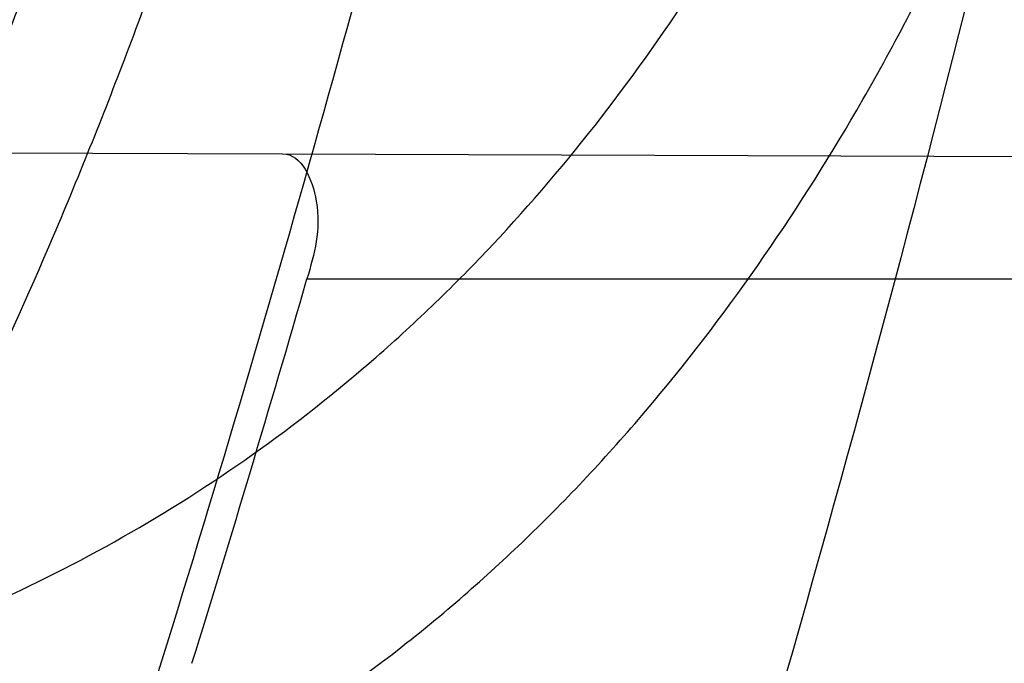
# Model space of a CAD drawing. Header units: millimetres. Extents: x 0 to 297, y 0 to 210.
# Tile 92 of 256: x 141.7184 to 141.7415, y 93.4371 to 93.4522. Entities that reach past the tile are written whole.
import ezdxf

# ---------------------------------------------------------------- set-up
doc = ezdxf.new("R2010")
doc.units = ezdxf.units.MM
doc.header["$LTSCALE"] = 16.335
doc.layers.get('0').update_dxf_attribs({"linetype": 'CONTINUOUS'})
for name, color, linetype in [('01_GLOBAL', 7, 'CONTINUOUS'), ('INTFCLR_1', 7, 'CONTINUOUS'), ('INTFCLR_144815', 7, 'CONTINUOUS')]:
    doc.layers.add(name, color=color, linetype=linetype)

msp = doc.modelspace()

# ---------------------------------------------------------------- linework, layer by layer
at = {"color": 7, "linetype": 'Continuous'}
msp.add_circle((142.5788034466, 92.2083412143), 3.42, dxfattribs=at)
at = {"color": 9, "linetype": 'Continuous'}
msp.add_arc((142.5788034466, 92.2083412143), 3.3761688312, 92.9674534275, 177.0325465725, dxfattribs=at)
at = {"layer": '01_GLOBAL', "color": 7, "linetype": 'Continuous'}
msp.add_circle((142.5788034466, 92.2083412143), 3.465, dxfattribs=at)
at = {"layer": 'INTFCLR_1', "color": 6, "linetype": 'Continuous'}
msp.add_line((141.6545242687, 93.4492629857), (141.7245857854, 93.4490184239), dxfattribs=at)
at = {"layer": 'INTFCLR_1', "color": 9, "linetype": 'Continuous'}
for p, q in [((141.7245857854, 93.4490184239), (141.8026887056, 93.44874579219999)), ((141.7251589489, 93.4460928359), (141.8020041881, 93.4460928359))]:
    msp.add_line(p, q, dxfattribs=at)
at = {"layer": 'INTFCLR_1', "color": 6, "linetype": 'Continuous'}
for centre, radius, start, end in [((141.273551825, 93.5765928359), 0.5431065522, 270, 90.00000002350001), ((141.273551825, 93.5765928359), 0.5161422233, 270, 90.00000002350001), ((141.2728077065, 93.5765897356), 0.470798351, 342.7645756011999, 343.9079015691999)]:
    msp.add_arc(centre, radius, start, end, dxfattribs=at)
at = {"layer": 'INTFCLR_1', "color": 9, "linetype": 'Continuous'}
msp.add_arc((141.273551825, 93.5765928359), 0.4693968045, 341.6462381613, 344.91416282, dxfattribs=at)
for points, knots in [([(141.7564146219, 93.4086508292), (141.7574831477, 93.41155839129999), (141.7595771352, 93.4174295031), (141.7635668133, 93.42933601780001), (141.7700402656, 93.45070775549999), (141.7760428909, 93.4757920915), (141.7800065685, 93.49821100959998), (141.7816728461, 93.5096585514), (141.7825328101, 93.5162796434), (141.7845176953, 93.5329021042), (141.7865801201, 93.56130459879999), (141.786249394, 93.5948145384), (141.7846909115, 93.6165304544), (141.783710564, 93.6265576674), (141.7829887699, 93.6332267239), (141.7807586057, 93.6512265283), (141.7756949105, 93.6800492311), (141.7683980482, 93.70818923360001), (141.7631787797, 93.72489102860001), (141.7612158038, 93.7308650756), (141.7582294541, 93.7396651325), (141.7514922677, 93.75806300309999), (141.7398577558, 93.7850653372), (141.7266081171, 93.8105758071), (141.7173713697, 93.8262776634), (141.7130543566, 93.8332672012), (141.7101864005, 93.83782329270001), (141.7024300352, 93.84980584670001), (141.6894327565, 93.86819606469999), (141.6713790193, 93.8905837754), (141.6560874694, 93.9073650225), (141.64540551, 93.9180914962), (141.6394993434, 93.9237707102), (141.6313044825, 93.931429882), (141.6198341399, 93.9414587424), (141.6074179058, 93.951189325), (141.5999877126, 93.9564732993), (141.5969902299, 93.95850233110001), (141.595231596, 93.95966887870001), (141.5931919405, 93.96097975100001), (141.5909359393, 93.9623581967), (141.5889565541, 93.9634935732), (141.587260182, 93.9643827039), (141.5858677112, 93.96502951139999), (141.5847587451, 93.9654250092), (141.5839916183, 93.9656040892), (141.5833474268, 93.9655067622), (141.5832219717, 93.96490050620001), (141.5835311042, 93.9642303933), (141.5840679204, 93.963301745), (141.5849352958, 93.96213278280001), (141.5860911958, 93.9607075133), (141.587545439, 93.9590358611), (141.5892822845, 93.9571169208), (141.5909074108, 93.95536848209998), (141.5923395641, 93.9538455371), (141.5948337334, 93.9512100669), (141.5989725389, 93.94688354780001), (141.6073909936, 93.9380497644), (141.6165855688, 93.9281391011), (141.6249614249, 93.9186667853), (141.6301387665, 93.9126434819), (141.6384641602, 93.90275559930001), (141.6512098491, 93.88673181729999), (141.6679191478, 93.8634190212), (141.680013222, 93.8443873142), (141.6879313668, 93.83084055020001), (141.6933038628, 93.8213126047), (141.702572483, 93.8039212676), (141.7149508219, 93.7776586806), (141.7234902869, 93.75576266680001), (141.7274621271, 93.7444100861)], [0, 0, 0, 0, 0.0103790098, 0.0208837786, 0.0420711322, 0.08518383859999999, 0.1071959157, 0.1183352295, 0.1239409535, 0.1295662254, 0.1744257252, 0.2192335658, 0.2417179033, 0.2473538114, 0.2529901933, 0.2641930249, 0.3081221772, 0.3509242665, 0.3614865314, 0.3667493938, 0.3719931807, 0.3926229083, 0.4323809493, 0.4704125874, 0.488853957, 0.4934075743, 0.4979380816, 0.506891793, 0.541232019, 0.5733300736, 0.6031972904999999, 0.6172524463, 0.624045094, 0.6306497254, 0.6548348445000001, 0.6750681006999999, 0.6834748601, 0.6853777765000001, 0.68719583, 0.6905456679, 0.6935010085, 0.6960526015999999, 0.698191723, 0.6999112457, 0.7012080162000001, 0.7020916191, 0.7026257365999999, 0.703100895, 0.7038825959, 0.7050751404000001, 0.7066972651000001, 0.7087491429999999, 0.7112254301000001, 0.7141189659, 0.7174213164, 0.7192231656, 0.7211235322, 0.729579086, 0.7392841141, 0.7620097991, 0.7748694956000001, 0.7816475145, 0.7886215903, 0.818178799, 0.8502213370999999, 0.88468242, 0.8936821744, 0.9027945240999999, 0.9213302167, 0.9597016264, 1, 1, 1, 1]), ([(141.589474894, 93.9635928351), (141.5901302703, 93.9635927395), (141.5934664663, 93.96227294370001), (141.5972968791, 93.9600325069), (141.6010154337, 93.95769364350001), (141.6028021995, 93.9565296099), (141.6058484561, 93.95450638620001), (141.6133970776, 93.94924141), (141.6260174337, 93.93955065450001), (141.6376862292, 93.9295595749), (141.6460232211, 93.9219302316), (141.6520280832, 93.91627713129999), (141.6628847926, 93.9056050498), (141.6784293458, 93.8889099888), (141.6967876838, 93.8666341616), (141.7100118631, 93.8483278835), (141.7179037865, 93.83639944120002), (141.7208202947, 93.8318664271), (141.7252087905, 93.8249149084), (141.734595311, 93.80930459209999), (141.748064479, 93.7839377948), (141.7598995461, 93.7570716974), (141.766753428, 93.7387640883), (141.7697904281, 93.7300101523), (141.7717861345, 93.7240691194), (141.7770905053, 93.7074658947), (141.7845086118, 93.67948795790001), (141.7896594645, 93.6508151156), (141.7919274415, 93.6329110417), (141.7926613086, 93.62627893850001), (141.793657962, 93.61630821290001), (141.795242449, 93.59471460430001), (141.7955788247, 93.5613875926), (141.7934815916, 93.5331432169), (141.7914638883, 93.5166159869), (141.7905895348, 93.51003151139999), (141.788895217, 93.4986462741), (141.7848639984, 93.4763451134), (141.7787596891, 93.4513974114), (141.7721799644, 93.4301501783), (141.768123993, 93.4183101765), (141.7659952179, 93.41247182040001), (141.7649089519, 93.40958046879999)], [0, 0, 0, 0, 0.0031306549, 0.0166311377, 0.0214593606, 0.0240790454, 0.0268205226, 0.0389267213, 0.0680356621, 0.1027866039, 0.1122691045, 0.1220183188, 0.1421809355, 0.1849822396, 0.2309158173, 0.2799873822, 0.2927706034, 0.2992370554, 0.3057353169, 0.3320403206, 0.3862319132, 0.4428084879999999, 0.4721383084, 0.4795908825, 0.487069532, 0.5020757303, 0.5628487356, 0.6251729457, 0.6410612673, 0.6490543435, 0.6570463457, 0.6889269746, 0.7524526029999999, 0.8160592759, 0.8240370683, 0.8319876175, 0.8477879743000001, 0.8790177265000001, 0.9402188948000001, 0.970317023, 0.9852457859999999, 1, 1, 1, 1]), ([(141.7274621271, 93.7444100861), (141.7315912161, 93.73260804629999), (141.7390893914, 93.7083558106), (141.7462276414, 93.6771830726), (141.7497519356, 93.6563636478), (141.7511690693, 93.6465420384), (141.7520562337, 93.63993331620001), (141.7542266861, 93.62172821), (141.7563129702, 93.5917074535), (141.7560193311, 93.56158016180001), (141.75492511, 93.5431617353), (141.7544248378, 93.53644044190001), (141.7535799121, 93.5264371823), (141.7512498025, 93.5051367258), (141.7458257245, 93.4730218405), (141.7391945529, 93.44635307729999), (141.7346932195, 93.43104762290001), (141.7328673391, 93.4250457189), (141.7295794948, 93.4147503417), (141.7226337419, 93.3948776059), (141.7115361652, 93.3677887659), (141.7001192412, 93.3445285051), (141.6927555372, 93.3309518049), (141.6900841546, 93.32616319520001), (141.6861147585, 93.3191771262), (141.6775648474, 93.3047783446), (141.6639972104, 93.28405809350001), (141.6473654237, 93.26144055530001), (141.6353721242, 93.2466858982), (141.6284582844, 93.2385874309), (141.6258517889, 93.2355648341), (141.6214530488, 93.2305373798), (141.6133270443, 93.2214911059), (141.6044845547, 93.2120682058), (141.5965053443, 93.2037254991), (141.5917239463, 93.1987068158), (141.5879282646, 93.1946089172), (141.5854794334, 93.19177211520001), (141.5841304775, 93.1899788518), (141.5835709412, 93.18902726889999), (141.5832318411, 93.1883445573), (141.5833749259, 93.1874561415), (141.5852684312, 93.18784244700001), (141.5873513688, 93.1888408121), (141.5911230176, 93.19087984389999), (141.5947207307, 93.1931715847), (141.5976748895, 93.1951401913), (141.5995705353, 93.1964436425), (141.602756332, 93.1986733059), (141.6078515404, 93.20240372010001), (141.6149715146, 93.20793848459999), (141.62561538, 93.21669735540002), (141.6351418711, 93.22524116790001), (141.6434777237, 93.2332353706), (141.649452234, 93.23913163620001), (141.6602195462, 93.2502334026), (141.6755659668, 93.26754542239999), (141.6935858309, 93.2905631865), (141.7064887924, 93.3094194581), (141.7141583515, 93.3216829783), (141.7169899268, 93.32634221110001), (141.721250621, 93.3334910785), (141.7303494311, 93.3495428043), (141.743335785, 93.375597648), (141.7522698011, 93.3973723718), (141.7564146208, 93.40865082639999)], [0, 0, 0, 0, 0.0419354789, 0.08505031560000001, 0.1071497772, 0.1127379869, 0.1183317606, 0.1295131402, 0.1742263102, 0.2191466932, 0.230445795, 0.2361065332, 0.241751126, 0.2641147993, 0.3079545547, 0.3508736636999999, 0.3561840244, 0.3614616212, 0.3719139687, 0.3924297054, 0.4320526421, 0.4700131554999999, 0.4792642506, 0.483852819, 0.4884035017, 0.5062126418, 0.5400088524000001, 0.5714206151, 0.6003317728, 0.6037560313, 0.6071340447, 0.6137178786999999, 0.6261602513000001, 0.6479155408, 0.6570536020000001, 0.6648783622, 0.6711643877, 0.6757843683, 0.6774462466, 0.6786751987, 0.6794900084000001, 0.6799813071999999, 0.6813020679, 0.6842478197, 0.6888651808, 0.6950795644, 0.6987591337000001, 0.70073729, 0.7027989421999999, 0.7117993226, 0.7219139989, 0.7330405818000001, 0.7580265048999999, 0.7648041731, 0.7717766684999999, 0.7861782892, 0.816667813, 0.8493175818, 0.8841610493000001, 0.8932352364, 0.8978283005, 0.9024468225, 0.9211469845, 0.9596997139, 1, 1, 1, 1]), ([(141.5894748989, 93.1895928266), (141.5892979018, 93.1895928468), (141.5888645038, 93.1896782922), (141.5888868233, 93.190457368), (141.5893505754, 93.1912589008), (141.5901524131, 93.1924502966), (141.5913747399, 93.19393289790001), (141.5929802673, 93.19575471), (141.5949656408, 93.1978911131), (141.5971947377, 93.2002239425), (141.5996190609, 93.2027196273), (141.6031782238, 93.2063557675), (141.6105296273, 93.21384324), (141.6195432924, 93.22320786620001), (141.6278287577, 93.2322027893), (141.6323134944, 93.2372021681), (141.6349707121, 93.240207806), (141.642015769, 93.24825737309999), (141.6542358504, 93.2629238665), (141.6711890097, 93.2854196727), (141.6850238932, 93.3060388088), (141.6937443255, 93.3203727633), (141.6977917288, 93.32732574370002), (141.7005148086, 93.332090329), (141.7080176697, 93.34559306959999), (141.7196527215, 93.3687304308), (141.7309710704, 93.39569854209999), (141.7380553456, 93.41548603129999), (141.7414080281, 93.4257353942), (141.74326968, 93.43170979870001), (141.7478571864, 93.44693850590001), (141.754617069, 93.4734775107), (141.7601493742, 93.50545404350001), (141.7625257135, 93.5266628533), (141.7633872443, 93.5366215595), (141.7638973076, 93.5433123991), (141.7650129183, 93.56164671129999), (141.7653124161, 93.591641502), (141.7631848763, 93.6215275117), (141.7609722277, 93.63964749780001), (141.7600677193, 93.64622607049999), (141.758622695, 93.65600410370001), (141.7550282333, 93.6767350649), (141.7477475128, 93.7077732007), (141.7401050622, 93.7319029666), (141.7358975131, 93.7436438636)], [0, 0, 0, 0, 0.0008731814, 0.0017184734, 0.0032338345, 0.0055641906, 0.008732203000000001, 0.0127298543, 0.0175349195, 0.0231216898, 0.028646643, 0.0346996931, 0.0482229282, 0.0804128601, 0.09881585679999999, 0.1085510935, 0.1135452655, 0.1186072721, 0.1613234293, 0.207686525, 0.2575125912, 0.2837456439, 0.2904463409, 0.297201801, 0.3108185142, 0.3666506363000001, 0.4248611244, 0.4549770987, 0.470314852, 0.4780577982, 0.4858479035, 0.548777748, 0.6130125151, 0.6457681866, 0.6540348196, 0.6623247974, 0.6788712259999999, 0.7446474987, 0.8101274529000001, 0.8265054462, 0.8346996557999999, 0.8428862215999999, 0.8752668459, 0.9384715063, 1, 1, 1, 1]), ([(141.6958671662, 93.4346925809), (141.698433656, 93.43464778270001), (141.7034540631, 93.43478264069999), (141.7096179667, 93.4357432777), (141.7137092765, 93.4369102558), (141.7159732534, 93.4377270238), (141.7192989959, 93.4391029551), (141.7230048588, 93.44120428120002), (141.726347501, 93.44384228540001), (141.7281837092, 93.4455280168), (141.7309102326, 93.4482913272), (141.7333296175, 93.4514357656), (141.735423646, 93.4548407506), (141.7367812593, 93.4572660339), (141.7383099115, 93.46043683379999), (141.739603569, 93.4637449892), (141.7405003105, 93.46648369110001), (141.7408992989, 93.4678853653), (141.7410849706, 93.4685928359)], [0, 0, 0, 0, 0.1247146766, 0.2435008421, 0.3019244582, 0.3311631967, 0.3603924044, 0.476776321, 0.5364413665, 0.5670062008, 0.5978287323, 0.7250159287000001, 0.7583747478, 0.7920548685, 0.8600121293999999, 0.9292166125, 0.9644627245, 1, 1, 1, 1]), ([(141.6983404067, 93.429308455), (141.7009977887, 93.4292345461), (141.706202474, 93.4293522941), (141.7125904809, 93.4304027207), (141.71681314, 93.43170721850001), (141.7191501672, 93.4326211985), (141.7226016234, 93.43418241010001), (141.7264346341, 93.43656930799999), (141.7298505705, 93.4395429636), (141.7317341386, 93.44145136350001), (141.7345542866, 93.4446123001), (141.7370258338, 93.4481882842), (141.7391594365, 93.4520359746), (141.7405452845, 93.4548015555), (141.7421088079, 93.458413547), (141.7434201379, 93.46217457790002), (141.7443280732, 93.465289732), (141.744730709, 93.4668846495), (141.7449175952, 93.4676899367)], [0, 0, 0, 0, 0.1201969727, 0.2347797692, 0.2913273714, 0.3197232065, 0.3481872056, 0.4625770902, 0.5220076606, 0.5526740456, 0.5837559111, 0.7134942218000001, 0.7478563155, 0.7826955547, 0.8533137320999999, 0.9256470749, 0.9626222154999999, 1, 1, 1, 1]), ([(141.61273008, 93.4091957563), (141.6143726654, 93.40916708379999), (141.6176493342, 93.40911287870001), (141.624148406, 93.40901916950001), (141.6321670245, 93.4089367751), (141.6401107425, 93.4089441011), (141.6456045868, 93.40903842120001), (141.648705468, 93.40912505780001), (141.6532393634, 93.4092892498), (141.6598566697, 93.4096768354), (141.6670633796, 93.4105017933), (141.6719314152, 93.4113575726), (141.6746304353, 93.41193058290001), (141.6785316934, 93.412859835), (141.6841702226, 93.4146026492), (141.6894975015, 93.4170609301), (141.6928218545, 93.4189913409), (141.6949836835, 93.4203621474), (141.6986429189, 93.4229867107), (141.7024900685, 93.4264969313), (141.7055248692, 93.4299343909), (141.7072010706, 93.4320382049), (141.7096882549, 93.4353797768), (141.7131115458, 93.44083802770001), (141.7163165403, 93.44736376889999), (141.7186127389, 93.452897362), (141.7207486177, 93.4586778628), (141.7221187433, 93.46311834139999), (141.7229346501, 93.4661197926)], [0, 0, 0, 0, 0.0354707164, 0.0707566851, 0.1403369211, 0.2086101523, 0.2422620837, 0.2589694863, 0.2755870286, 0.3402183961, 0.4020447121, 0.4320711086, 0.4469021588, 0.461611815, 0.5186591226, 0.5740110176, 0.587810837, 0.6016461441, 0.6292660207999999, 0.6849553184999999, 0.7135897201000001, 0.7282126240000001, 0.7430221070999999, 0.8035181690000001, 0.8669700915, 0.8997737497, 0.9328434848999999, 1, 1, 1, 1]), ([(141.6126829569, 93.406498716), (141.6143666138, 93.40644947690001), (141.6177254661, 93.4063548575), (141.6243884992, 93.40618335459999), (141.6326107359, 93.40600931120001), (141.6407575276, 93.4059341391), (141.6463926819, 93.40597764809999), (141.6495733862, 93.40603794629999), (141.6542230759, 93.4061657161), (141.6610086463, 93.4065099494), (141.6683993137, 93.4073113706), (141.673390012, 93.4081686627), (141.676155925, 93.4087477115), (141.680153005, 93.4096929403), (141.685930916, 93.41147952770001), (141.6913812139, 93.414023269), (141.6947761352, 93.41602888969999), (141.6969868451, 93.41745424), (141.70072872, 93.4201935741), (141.7046534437, 93.4238600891), (141.7077403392, 93.42745062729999), (141.7094457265, 93.42965159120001), (141.7119795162, 93.433155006), (141.7154600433, 93.4388808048), (141.7187063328, 93.44571829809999), (141.7210287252, 93.4515201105), (141.7231884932, 93.4575880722), (141.7245692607, 93.4622467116), (141.725390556, 93.46539502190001)], [0, 0, 0, 0, 0.0352840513, 0.0703885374, 0.1396222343, 0.2075595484, 0.24104394, 0.2576664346, 0.2741994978, 0.3384817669, 0.3999443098, 0.4297839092, 0.4445208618, 0.4591331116, 0.5158220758, 0.5708773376, 0.584618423, 0.5984078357, 0.62596322, 0.6816730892, 0.7104014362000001, 0.7250935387, 0.7399872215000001, 0.8009607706, 0.865102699, 0.8983215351, 0.931842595, 1, 1, 1, 1])]:
    msp.add_open_spline(points, degree=3, knots=knots, dxfattribs=at)
at = {"layer": 'INTFCLR_1', "color": 6, "linetype": 'Continuous'}
for points, knots in [([(141.6277114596, 93.9635928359), (141.62722335, 93.9635928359), (141.6272941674, 93.9616186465), (141.6286240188, 93.9602168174), (141.6303773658, 93.9574436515), (141.6330579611, 93.9541787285), (141.636536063, 93.9498851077), (141.6409148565, 93.9446589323), (141.6460561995, 93.938503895), (141.6515635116, 93.9318371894), (141.6570035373, 93.92513003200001), (141.6620669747, 93.9187433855), (141.6667156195, 93.9127488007), (141.6709428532, 93.907173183), (141.6747632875, 93.9020253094), (141.678203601, 93.89729346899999), (141.6812975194, 93.892957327), (141.684076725, 93.8889918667), (141.6865629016, 93.8853864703), (141.6887839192, 93.8821174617), (141.6907670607, 93.879157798), (141.6925435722, 93.87647309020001), (141.6941233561, 93.874058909), (141.6955259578, 93.8718932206), (141.6967707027, 93.86995357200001), (141.6978866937, 93.8681999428), (141.6988796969, 93.86662771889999), (141.6997620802, 93.86522135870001), (141.7005836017, 93.8639042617), (141.7014128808, 93.86256652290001), (141.7023097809, 93.86111046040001), (141.7032931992, 93.8595026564), (141.7043734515, 93.85772284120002), (141.7055619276, 93.8557478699), (141.706875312, 93.8535443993), (141.7083246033, 93.8510862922), (141.7099237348, 93.84834019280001), (141.7116817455, 93.8452798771), (141.7136163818, 93.8418602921), (141.7157436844, 93.8380349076), (141.7180830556, 93.833744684), (141.7206593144, 93.82891480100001), (141.7234900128, 93.82347305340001), (141.726590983, 93.8173359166), (141.7299816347, 93.810401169), (141.7336899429, 93.8025259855), (141.7377398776, 93.7935382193), (141.7421529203, 93.78321811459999), (141.7469453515, 93.7713014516), (141.7521299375, 93.7574106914), (141.7576364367, 93.74122679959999), (141.7631009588, 93.7231958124), (141.7681397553, 93.7040775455), (141.7724835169, 93.68473862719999), (141.7760959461, 93.6653468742), (141.7789762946, 93.645979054), (141.7811396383, 93.6266321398), (141.78259316, 93.6073517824), (141.7833500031, 93.5881192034), (141.7834187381, 93.5689647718), (141.782807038, 93.54987085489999), (141.7815194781, 93.5308399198), (141.7795595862, 93.51188722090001), (141.7769236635, 93.4929746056), (141.7736112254, 93.47412732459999), (141.7696058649, 93.4553044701), (141.7649044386, 93.43652991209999), (141.7595680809, 93.41806413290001), (141.7539109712, 93.4008043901), (141.7483372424, 93.3854818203), (141.7431614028, 93.3723954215), (141.7384031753, 93.3611505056), (141.7340415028, 93.3514143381), (141.7300563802, 93.34293319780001), (141.7264192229, 93.3354991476), (141.7231040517, 93.3289574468), (141.7200858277, 93.32318225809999), (141.7173473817, 93.3180790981), (141.7148681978, 93.3135654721), (141.7126227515, 93.30956018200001), (141.7105887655, 93.305996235), (141.7087453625, 93.3028169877), (141.7070795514, 93.29998482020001), (141.705579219, 93.29746570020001), (141.7042282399, 93.2952218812), (141.7030062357, 93.2932118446), (141.701896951, 93.29140311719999), (141.7008702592, 93.2897422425), (141.6998448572, 93.28809591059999), (141.698741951, 93.2863382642), (141.697495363, 93.2843681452), (141.6960930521, 93.28217288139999), (141.6945138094, 93.27972619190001), (141.6927331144, 93.2769994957), (141.6907308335, 93.2739717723), (141.6884841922, 93.27062245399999), (141.6859642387, 93.26692415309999), (141.6831423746, 93.2628508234), (141.6799866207, 93.2583791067), (141.6764721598, 93.2534967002), (141.6725652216, 93.248182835), (141.668231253, 93.2424190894), (141.6634587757, 93.2362207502), (141.6582464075, 93.2296072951), (141.6526341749, 93.2226555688), (141.646910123, 93.21570810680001), (141.6415439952, 93.20927720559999), (141.6369559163, 93.20380754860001), (141.633315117, 93.19932400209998), (141.6305101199, 93.19592415), (141.6286771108, 93.1930397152), (141.6273060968, 93.1916061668), (141.6272194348, 93.1895928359), (141.6277114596, 93.1895928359)], [0, 0, 0, 0, 0.0017146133, 0.0041239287, 0.0077631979, 0.0127375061, 0.019147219, 0.0271011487, 0.0367138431, 0.0473099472, 0.0574795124, 0.0670486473, 0.07593967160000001, 0.0841262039, 0.0916267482, 0.0984583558, 0.1046766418, 0.1103381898, 0.1154683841, 0.1200606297, 0.1242209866, 0.1279830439, 0.1313690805, 0.1343557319, 0.1370466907, 0.1394649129, 0.141657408, 0.1435788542, 0.1452969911, 0.147110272, 0.1491076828, 0.1513042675, 0.1537308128, 0.1564212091, 0.1594011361, 0.1627417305, 0.1664450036, 0.1705638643, 0.1751393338, 0.1802462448, 0.1859394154, 0.1923045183, 0.1994748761, 0.2074861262, 0.2164579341, 0.2265900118, 0.2380620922, 0.2510852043, 0.2660147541, 0.2831767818, 0.3031618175, 0.3260557, 0.3493456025, 0.3725974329, 0.3956655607, 0.4186206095, 0.4413650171, 0.4640353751, 0.4865253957, 0.5089623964, 0.531306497, 0.5536180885, 0.5759523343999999, 0.598223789, 0.6206818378, 0.6431588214, 0.6658101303, 0.6886542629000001, 0.710664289, 0.7296002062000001, 0.7459208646, 0.7600932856, 0.7724882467, 0.7833944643, 0.793008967, 0.8015592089, 0.8091555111, 0.8158987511, 0.8219029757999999, 0.8272448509, 0.832028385, 0.8363175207, 0.8401542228, 0.8435703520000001, 0.8466171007, 0.8493545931, 0.8518335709, 0.8540704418, 0.8562135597, 0.8586467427, 0.8613594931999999, 0.864403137, 0.8677972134, 0.87158895, 0.8758429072, 0.8805481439, 0.8857559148, 0.8915631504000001, 0.8979547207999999, 0.9049814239, 0.9126947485, 0.9211229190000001, 0.9303127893, 0.9401736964, 0.9507020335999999, 0.9616958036, 0.9717974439, 0.9801138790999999, 0.9868020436, 0.9920080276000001, 0.9957951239, 0.9982716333, 1, 1, 1, 1]), ([(141.6277114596, 93.1895928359), (141.628171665, 93.1895928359), (141.6293857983, 93.19006169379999), (141.6315047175, 93.19118839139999), (141.6344755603, 93.1931057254), (141.6382959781, 93.1958294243), (141.6430293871, 93.1994736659), (141.6486619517, 93.204090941), (141.6548706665, 93.2094848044), (141.6611699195, 93.2152477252), (141.6671157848, 93.2209450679), (141.6725640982, 93.22637349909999), (141.6775235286, 93.2314965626), (141.6820174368, 93.23628843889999), (141.6860792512, 93.24074344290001), (141.6897364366, 93.2448601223), (141.6930192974, 93.248641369), (141.695970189, 93.25211257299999), (141.6986132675, 93.2552811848), (141.7009775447, 93.25816358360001), (141.7030883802, 93.2607771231), (141.7049778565, 93.2631493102), (141.7066938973, 93.26533073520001), (141.7083843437, 93.267503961), (141.7101852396, 93.2698473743), (141.7120971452, 93.2723692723), (141.7139888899, 93.2749001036), (141.7158471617, 93.2774191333), (141.7177807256, 93.2800762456), (141.719921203, 93.2830619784), (141.7223135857, 93.2864552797), (141.7249869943, 93.2903210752), (141.7279695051, 93.29472983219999), (141.7312859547, 93.2997545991), (141.7349620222, 93.3054853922), (141.739037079, 93.3120481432), (141.7435494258, 93.3195877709), (141.7485344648, 93.32828125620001), (141.7540294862, 93.3383627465), (141.760066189, 93.3501066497), (141.766684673, 93.36392390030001), (141.7737557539, 93.3800111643), (141.780825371, 93.39786298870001), (141.7874356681, 93.4166847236), (141.7933066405, 93.4357633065), (141.7983875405, 93.454912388), (141.8026952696, 93.4741114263), (141.8062277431, 93.4932588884), (141.8090134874, 93.5124067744), (141.811058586, 93.53147350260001), (141.8123825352, 93.5504894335), (141.8129971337, 93.5694357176), (141.8129122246, 93.5883156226), (141.8121342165, 93.6071403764), (141.8106673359, 93.62589803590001), (141.8085112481, 93.6445966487), (141.8056642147, 93.6632334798), (141.8021262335, 93.68178000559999), (141.7978831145, 93.7002777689), (141.7929277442, 93.71870359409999), (141.7872355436, 93.7370788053), (141.7808222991, 93.75530999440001), (141.7739442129, 93.77270942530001), (141.7670434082, 93.78846903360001), (141.7605810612, 93.8020326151), (141.7546880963, 93.8135696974), (141.7493295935, 93.823472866), (141.7444701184, 93.8320171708), (141.7400702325, 93.83943301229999), (141.7360941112, 93.8458959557), (141.7325006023, 93.8515538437), (141.7292596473, 93.8565142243), (141.726339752, 93.8608753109), (141.7237187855, 93.86470654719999), (141.7213647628, 93.8680818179), (141.7192605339, 93.87104888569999), (141.717372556, 93.87367216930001), (141.7156764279, 93.8759981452), (141.7140548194, 93.87819543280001), (141.7123690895, 93.88045363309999), (141.7105117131, 93.88291035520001), (141.7085985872, 93.8854056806), (141.7066793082, 93.8878747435), (141.7047357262, 93.8903431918), (141.7026024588, 93.8930148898), (141.7002196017, 93.8959525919), (141.69755058, 93.8991866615), (141.6945697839, 93.9027308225), (141.6912418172, 93.90660370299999), (141.6875371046, 93.9108152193), (141.6834171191, 93.91537787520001), (141.6788518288, 93.92028969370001), (141.6738154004, 93.9255385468), (141.6682758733, 93.9311042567), (141.6622344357, 93.93693821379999), (141.6557918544, 93.9428789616), (141.6493931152, 93.94847737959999), (141.6435362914, 93.95331061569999), (141.6386043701, 93.9571286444), (141.6346411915, 93.9599686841), (141.6315795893, 93.9619541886), (141.6294126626, 93.96311226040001), (141.6281767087, 93.9635928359), (141.6277114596, 93.9635928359)], [0, 0, 0, 0, 0.0015510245, 0.0042404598, 0.008161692, 0.0134191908, 0.0200669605, 0.0282845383, 0.0379646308, 0.04778133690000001, 0.0570562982, 0.0657163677, 0.0737008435, 0.0810864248, 0.08785639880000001, 0.09401872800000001, 0.09964461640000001, 0.1047327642, 0.1093734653, 0.1135510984, 0.1172970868, 0.1206958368, 0.1237721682, 0.1266512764, 0.1299751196, 0.1337328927, 0.1373171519, 0.1406241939, 0.1442827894, 0.1483924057, 0.1530055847, 0.1582756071, 0.1642330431, 0.1709447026, 0.1785661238, 0.1871788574, 0.1969791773, 0.2081785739, 0.2209513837, 0.2356728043, 0.2526768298, 0.2725784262, 0.2948857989, 0.3173719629, 0.3397942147, 0.362144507, 0.3841260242, 0.4060931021, 0.4277499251, 0.4493238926, 0.4707068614, 0.4919794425, 0.5131973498, 0.5343237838, 0.5554641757, 0.5765947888, 0.5977467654, 0.6189899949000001, 0.6402145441, 0.6616941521, 0.6832817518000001, 0.7050322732, 0.7268136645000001, 0.7463228, 0.7630041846, 0.7774428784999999, 0.7899800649, 0.8009502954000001, 0.8105690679, 0.8190401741, 0.8265233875, 0.8331581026, 0.8390096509, 0.8442114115, 0.8488026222, 0.8528784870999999, 0.8564706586, 0.8596954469, 0.8625805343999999, 0.8656744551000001, 0.8691928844, 0.8729603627, 0.8762716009, 0.879732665, 0.8835489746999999, 0.8877941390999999, 0.8924809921, 0.8976810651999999, 0.9034017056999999, 0.9096904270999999, 0.916584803, 0.9241199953, 0.932290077, 0.9411002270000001, 0.9505839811, 0.960593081, 0.9706330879, 0.9792338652, 0.9861845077, 0.991642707, 0.9956806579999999, 0.9984319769, 1, 1, 1, 1]), ([(141.7245857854, 93.4490184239), (141.7250386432, 93.4490168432), (141.7256209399, 93.44762552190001), (141.7253283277, 93.4466799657), (141.7251589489, 93.4460928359)], [0, 0, 0, 0, 0.4256472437, 1, 1, 1, 1])]:
    msp.add_open_spline(points, degree=3, knots=knots, dxfattribs=at)
at = {"layer": 'INTFCLR_144815', "color": 6, "linetype": 'Continuous'}
for radius in [0.5743020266, 0.5472855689]:
    msp.add_circle((141.273551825, 93.5765928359), radius, dxfattribs=at)
for radius, start, end in [(0.7917112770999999, 313.9937911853, 154.5150993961), (0.7647112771, 312.9543589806, 154.5144414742), (0.73941501, 282.2440355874, 71.2863570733), (0.5834285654, 308.490992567, 51.50900743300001), (0.6104450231, 316.9838592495, 43.0161407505), (0.5760164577, 313.9992414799, 46.00075850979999)]:
    msp.add_arc((141.273551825, 93.5765928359), radius, start, end, dxfattribs=at)
at = {"layer": 'INTFCLR_144815', "color": 9, "linetype": 'Continuous'}
for centre, radius, start, end in [((141.273551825, 93.5765928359), 0.7345008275, 292.4997540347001, 54.0964566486), ((141.2735550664, 93.5765943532), 0.6625959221, 292.4997540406, 54.09645665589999), ((141.2735749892, 93.5765983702), 0.6513931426, 311.2505121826, 48.7494878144), ((141.2735518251, 93.5765928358), 0.5937131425, 314.0862202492, 45.9137797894), ((141.273551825, 93.5765928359), 0.5795156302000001, 313.8592910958, 46.1407088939), ((141.273551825, 93.5765928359), 0.5757241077, 314.0319604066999, 45.9680396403)]:
    msp.add_arc(centre, radius, start, end, dxfattribs=at)
at = {"layer": 'INTFCLR_144815', "color": 6, "linetype": 'Continuous'}
for points, knots in [([(141.6746009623, 93.1760929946), (141.6743294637, 93.1760979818), (141.6739346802, 93.1770195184), (141.6745467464, 93.1778388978), (141.6750158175, 93.17883374), (141.6756162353, 93.1797931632), (141.6763427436, 93.18091902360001), (141.6772268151, 93.1822020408), (141.6782605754, 93.1836515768), (141.6794495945, 93.1852715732), (141.6807951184, 93.18706860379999), (141.6822994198, 93.18904864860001), (141.6839649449, 93.1912193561), (141.6857956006, 93.1935906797), (141.6877946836, 93.1961725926), (141.6899625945, 93.1989721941), (141.6922956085, 93.2019921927), (141.6947877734, 93.2052332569), (141.6974360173, 93.20870055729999), (141.7002434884, 93.21240829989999), (141.7032142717, 93.2163732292), (141.7063442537, 93.22060254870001), (141.7096232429, 93.2250961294), (141.7130388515, 93.22985135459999), (141.7165811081, 93.2348694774), (141.7202374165, 93.2401484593), (141.7239937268, 93.2456843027), (141.7278347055, 93.251470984), (141.731743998, 93.2575005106), (141.735704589, 93.26376313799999), (141.7396991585, 93.2702476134), (141.7437104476, 93.2769414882), (141.7477216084, 93.28383147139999), (141.7517165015, 93.2909037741), (141.7556799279, 93.2981444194), (141.7595977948, 93.3055395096), (141.7634572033, 93.3130754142), (141.767246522, 93.3207389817), (141.7709553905, 93.32851766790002), (141.7745746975, 93.3363996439), (141.7780965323, 93.3443738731), (141.7815140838, 93.35243008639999), (141.7848215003, 93.3605586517), (141.7880144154, 93.3687521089), (141.7910827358, 93.3769863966), (141.7940232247, 93.38525192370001), (141.7968372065, 93.39355072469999), (141.7995279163, 93.40189302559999), (141.8020958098, 93.4102817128), (141.8045374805, 93.4187064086), (141.8068514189, 93.42716225), (141.8090350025, 93.4356385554), (141.811086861, 93.444127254), (141.8130074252, 93.4526268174), (141.8147973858, 93.4611370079), (141.8164574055, 93.4696578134), (141.8179878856, 93.4781882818), (141.8193889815, 93.4867260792), (141.8206608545, 93.49526836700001), (141.8218038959, 93.5038134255), (141.8228186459, 93.5123607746), (141.8237055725, 93.5209097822), (141.8244651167, 93.5294599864), (141.8250976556, 93.5380107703), (141.8256035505, 93.54656205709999), (141.825983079, 93.55511352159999), (141.8262364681, 93.5636652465), (141.8263638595, 93.57221696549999), (141.8263653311, 93.5807687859), (141.8262408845, 93.58932047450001), (141.825990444, 93.5978721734), (141.8256138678, 93.6064236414), (141.8251109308, 93.61497493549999), (141.8244813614, 93.6235256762), (141.8237248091, 93.6320757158), (141.8228408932, 93.64062454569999), (141.821829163, 93.64917180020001), (141.8206891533, 93.6577167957), (141.8194203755, 93.6662587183), (141.8180223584, 93.67479645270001), (141.8164946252, 93.6833288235), (141.8148367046, 93.6918545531), (141.8130483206, 93.7003713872), (141.8111294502, 93.708876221), (141.8090801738, 93.7173660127), (141.8069004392, 93.7258386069), (141.8045900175, 93.7342926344), (141.8021489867, 93.7427256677), (141.7995780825, 93.7511333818), (141.7968786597, 93.7595102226), (141.794052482, 93.76785030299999), (141.7911015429, 93.7761479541), (141.7880284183, 93.78439680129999), (141.7848363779, 93.7925896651), (141.7815294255, 93.8007186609), (141.7781123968, 93.8087751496), (141.7745910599, 93.8167496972), (141.7709722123, 93.8246320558), (141.7672637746, 93.83241116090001), (141.7634748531, 93.84007518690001), (141.7596157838, 93.8476116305), (141.7556981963, 93.85500733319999), (141.7517349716, 93.8622486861), (141.7477402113, 93.8693217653), (141.7437291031, 93.8762126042), (141.7397177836, 93.8829074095), (141.7357230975, 93.8893928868), (141.7317622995, 93.8956565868), (141.7278527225, 93.90168723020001), (141.7240113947, 93.9074750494), (141.7202546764, 93.9130120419), (141.7165979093, 93.9182921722), (141.7130551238, 93.92331147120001), (141.7096387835, 93.92806808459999), (141.7063596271, 93.93256220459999), (141.7032265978, 93.9367959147), (141.7002468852, 93.9407729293), (141.6974259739, 93.9444983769), (141.6947677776, 93.947978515), (141.6922747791, 93.9512204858), (141.689948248, 93.9542320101), (141.6877884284, 93.957021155), (141.6857947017, 93.9595961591), (141.6839658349, 93.96196516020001), (141.6823001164, 93.9641361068), (141.6807955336, 93.9661165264), (141.6794499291, 93.96791362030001), (141.6782609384, 93.9695336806), (141.6772266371, 93.97098359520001), (141.6763438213, 93.9722659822), (141.6756133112, 93.9733940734), (141.6750243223, 93.9743472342), (141.6745991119, 93.9751992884), (141.6741632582, 93.9759468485), (141.6741898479, 93.9770851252), (141.6746009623, 93.97709267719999)], [0, 0, 0, 0, 0.0009311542, 0.0023661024, 0.0034197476, 0.004708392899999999, 0.006238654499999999, 0.0080169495, 0.0100497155, 0.0123440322, 0.0149074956, 0.0177478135, 0.0208710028, 0.0242896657, 0.0280205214, 0.0320682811, 0.0364316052, 0.0411066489, 0.04608797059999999, 0.0513925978, 0.0570544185, 0.0630770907, 0.069434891, 0.0761294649, 0.08315356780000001, 0.09049758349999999, 0.0981493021, 0.1060937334, 0.1143137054, 0.1227901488, 0.1315025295, 0.1404294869, 0.1495493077, 0.1588404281, 0.1682819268, 0.1778537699, 0.1875370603, 0.197314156, 0.207168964, 0.217086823, 0.2270545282, 0.2370604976, 0.2470942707, 0.2571461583, 0.2672135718, 0.2772260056, 0.2872285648, 0.2972614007, 0.3072826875, 0.3173107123, 0.3273382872, 0.3373435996, 0.3473246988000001, 0.3572841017, 0.367223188, 0.3771444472, 0.387051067, 0.3969410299, 0.4068119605, 0.4166652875, 0.4265028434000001, 0.4363264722, 0.4461370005, 0.4559367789, 0.4657270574, 0.4755104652, 0.4852884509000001, 0.4950636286, 0.5048374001, 0.5146124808, 0.5243903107, 0.5341735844, 0.5439637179, 0.5537632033, 0.5635732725, 0.5733961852, 0.5832332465, 0.5930862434, 0.6029564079, 0.6128446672, 0.6227518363, 0.6326790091, 0.6426268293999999, 0.6525927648, 0.6625749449, 0.6725742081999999, 0.6825911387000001, 0.6926266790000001, 0.7026779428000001, 0.7127386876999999, 0.7228052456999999, 0.7328732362, 0.7429368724, 0.7529895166, 0.7630233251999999, 0.7730292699, 0.7829971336, 0.7929151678, 0.8027701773, 0.8125475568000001, 0.8222311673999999, 0.8318035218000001, 0.8412455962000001, 0.8505374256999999, 0.8596580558, 0.8685859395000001, 0.8772993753, 0.8857769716, 0.8939982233, 0.9019439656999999, 0.9095970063, 0.9169424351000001, 0.9239679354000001, 0.9306640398, 0.9370242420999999, 0.9430448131, 0.9487246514, 0.9540648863, 0.9590688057, 0.9637413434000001, 0.9680887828, 0.9721183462, 0.9758379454, 0.9792560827, 0.9823810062, 0.9852211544, 0.9877847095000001, 0.9900792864, 0.992112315, 0.993890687, 0.995421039, 0.9967097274, 0.9977633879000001, 0.9985900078, 1, 1, 1, 1]), ([(141.6876600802, 93.9635928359), (141.6873876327, 93.9635928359), (141.6869901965, 93.9626640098), (141.6875708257, 93.9618304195), (141.6880138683, 93.96081402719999), (141.6885845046, 93.9598337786), (141.6892758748, 93.95868324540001), (141.6901180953, 93.95737211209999), (141.6911032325, 93.9558912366), (141.6922361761, 93.95423713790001), (141.693517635, 93.95240368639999), (141.6949495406, 93.9503850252), (141.696533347, 93.9481745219), (141.6982702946, 93.94576541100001), (141.7001613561, 93.9431504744), (141.702206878, 93.9403225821), (141.7044067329, 93.93727439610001), (141.7067598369, 93.9339990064), (141.7092643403, 93.9304896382), (141.7119171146, 93.9267403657), (141.7147138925, 93.9227459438), (141.7176489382, 93.9185023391), (141.7207150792, 93.9140067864), (141.7239035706, 93.9092581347), (141.7272041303, 93.90425699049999), (141.7306050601, 93.8990057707), (141.7340933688, 93.8935087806), (141.737654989, 93.8877721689), (141.7412750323, 93.881803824), (141.7449380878, 93.87561318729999), (141.7486285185, 93.8692110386), (141.7523307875, 93.8626091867), (141.7560297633, 93.8558201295), (141.759710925, 93.848856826), (141.7633605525, 93.841732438), (141.7669658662, 93.83446010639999), (141.7705151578, 93.82705267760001), (141.7739978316, 93.81952255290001), (141.7774044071, 93.81188158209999), (141.7807265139, 93.8041409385), (141.7839568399, 93.7963110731), (141.7870890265, 93.7884017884), (141.7901177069, 93.7804219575), (141.7930382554, 93.77237995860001), (141.7958469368, 93.7642830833), (141.7985405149, 93.75613842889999), (141.8011165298, 93.74795190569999), (141.8035728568, 93.7397293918), (141.8059080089, 93.7314755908), (141.8081207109, 93.7231952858), (141.8102101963, 93.71489212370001), (141.8121758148, 93.70656992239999), (141.814017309, 93.698231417), (141.8157344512, 93.6898796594), (141.8173273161, 93.68151664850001), (141.8187959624, 93.67314474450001), (141.8201406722, 93.66476527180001), (141.8213616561, 93.6563800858), (141.8224592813, 93.6479900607), (141.823433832, 93.6395966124), (141.8242856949, 93.6312001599), (141.8250151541, 93.62280178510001), (141.8256225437, 93.6144016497), (141.8261081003, 93.60600059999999), (141.8264720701, 93.59759857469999), (141.826714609, 93.58919624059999), (141.8268358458, 93.5807934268), (141.8268358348, 93.5723907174), (141.8267145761, 93.56398791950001), (141.8264720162, 93.55558560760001), (141.8261080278, 93.5471836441), (141.8256224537, 93.5387826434), (141.8250150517, 93.5303826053), (141.8242855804, 93.5219843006), (141.823433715, 93.5135879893), (141.8224591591, 93.5051946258), (141.8213615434, 93.496804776), (141.8201405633, 93.4884196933), (141.818795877, 93.48004042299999), (141.8173272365, 93.4716685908), (141.8157344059, 93.4633057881), (141.8140172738, 93.4549540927), (141.8121758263, 93.4466158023), (141.8102102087, 93.43829360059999), (141.8081207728, 93.4299906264), (141.805908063, 93.4217102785), (141.8035729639, 93.4134566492), (141.801116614, 93.4052340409), (141.7985406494, 93.3970476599), (141.7958470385, 93.38890288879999), (141.7930384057, 93.3808061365), (141.7901178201, 93.3727640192), (141.7870891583, 93.3647842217), (141.7839569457, 93.3568748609), (141.7807266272, 93.34904500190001), (141.7774045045, 93.3413043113), (141.7739979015, 93.33366327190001), (141.7705152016, 93.3261330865), (141.7669658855, 93.3187256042), (141.7633605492, 93.3114532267), (141.759710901, 93.30432879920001), (141.7560297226, 93.2973654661), (141.7523307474, 93.29057641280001), (141.748628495, 93.2839745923), (141.7449380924, 93.2775724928), (141.7412750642, 93.27138190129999), (141.737655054, 93.2654136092), (141.7340934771, 93.2596770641), (141.7306052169, 93.25418014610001), (141.7272043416, 93.24892900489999), (141.7239038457, 93.2439279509), (141.7207154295, 93.2391794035), (141.7176493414, 93.23468391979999), (141.7147143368, 93.23044036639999), (141.7119175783, 93.226445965), (141.7092648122, 93.2226966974), (141.7067603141, 93.2191873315), (141.7044071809, 93.2159118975), (141.702207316, 93.21286369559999), (141.700161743, 93.2100357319), (141.6982706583, 93.2074207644), (141.6965336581, 93.2050115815), (141.6949498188, 93.2028010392), (141.6935178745, 93.2007823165), (141.6922363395, 93.1989487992), (141.691103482, 93.19729470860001), (141.6901178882, 93.1958135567), (141.6892769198, 93.1945030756), (141.6885816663, 93.193350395), (141.6880221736, 93.19237622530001), (141.6876198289, 93.19150727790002), (141.6872095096, 93.190741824), (141.687244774, 93.1895928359), (141.6876600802, 93.1895928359)], [0, 0, 0, 0, 0.0009748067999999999, 0.0024843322, 0.0035889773, 0.0049377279, 0.0065370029, 0.0083930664, 0.0105121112, 0.0129009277, 0.0155662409, 0.0185155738, 0.0217561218, 0.0252958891, 0.029142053, 0.0333024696, 0.0377835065, 0.0425919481, 0.0477324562, 0.0532095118, 0.059024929, 0.0651792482, 0.071670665, 0.0784946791, 0.0856442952, 0.09310988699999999, 0.1008792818, 0.1089378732, 0.1172690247, 0.1258543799, 0.1346742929, 0.1437082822, 0.1529356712, 0.1623360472, 0.1718891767, 0.1815756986, 0.1913773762, 0.2012771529, 0.211259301, 0.2213094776, 0.2314148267, 0.2415638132, 0.2517458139, 0.2619526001, 0.2721754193, 0.2824085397, 0.2926450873, 0.3028812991, 0.3131119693, 0.3233349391, 0.3335463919, 0.3437455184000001, 0.3539296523, 0.3640990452, 0.3742517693, 0.3843890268, 0.3945097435, 0.4046157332, 0.4147062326, 0.4247836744, 0.4348478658, 0.4449015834, 0.4549448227, 0.4649806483, 0.4750093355, 0.4850340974, 0.4950553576, 0.5050763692, 0.5150976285, 0.5251223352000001, 0.5351510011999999, 0.5451866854, 0.5552299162, 0.5652834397, 0.5753475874, 0.5854247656, 0.5955152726, 0.6056208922, 0.6157416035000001, 0.6258785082, 0.6360313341, 0.6462002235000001, 0.6563845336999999, 0.6665832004, 0.6767949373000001, 0.6870173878, 0.6972484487, 0.7074841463, 0.7177211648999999, 0.7279537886, 0.7381770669, 0.7483834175, 0.7585658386, 0.7687147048, 0.7788200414, 0.7888703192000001, 0.7988525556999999, 0.8087524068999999, 0.8185541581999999, 0.8282407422, 0.8377939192, 0.8471943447, 0.8564217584, 0.8654556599, 0.8742755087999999, 0.8828608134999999, 0.8911918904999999, 0.8992503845, 0.907019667, 0.9144851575, 0.9216346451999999, 0.9284584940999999, 0.9349497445, 0.9411040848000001, 0.9469194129, 0.9523964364, 0.9575370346, 0.9623454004, 0.9668266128, 0.9709869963, 0.9748333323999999, 0.9783730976, 0.9816137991, 0.9845631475, 0.9872286, 0.9896174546, 0.9917366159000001, 0.9935927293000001, 0.995192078, 0.9965408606, 0.9976455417, 0.9985140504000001, 1, 1, 1, 1]), ([(141.7908088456, 93.5765928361), (141.7908088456, 93.57127953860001), (141.7906525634, 93.5606470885), (141.7899491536, 93.5447010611), (141.7887751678, 93.5287546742), (141.7871271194, 93.51280914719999), (141.7850015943, 93.4968670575), (141.7823948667, 93.48093315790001), (141.7793016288, 93.4650146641), (141.7757175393, 93.4491220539), (141.7716413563, 93.43326967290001), (141.7670698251, 93.4174789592), (141.7620073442, 93.4017749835), (141.7564585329, 93.38619054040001), (141.7504384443, 93.37076715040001), (141.7439673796, 93.3555543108), (141.7370796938, 93.3406137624), (141.7298227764, 93.3260176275), (141.7222605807, 93.3118515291), (141.7144767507, 93.2982091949), (141.7065733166, 93.2851908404), (141.6986695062, 93.27289842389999), (141.6908948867, 93.2614257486), (141.6833811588, 93.2508500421), (141.6762501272, 93.24122325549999), (141.6696044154, 93.2325659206), (141.6635210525, 93.2248708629), (141.6580483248, 93.21810683), (141.6532152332, 93.2122208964), (141.649021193, 93.2071580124), (141.6454650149, 93.20284632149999), (141.6425175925, 93.1992446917), (141.6401862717, 93.1962576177), (141.6383808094, 93.1939484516), (141.6372501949, 93.19201130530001), (141.6363191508, 93.19093734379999), (141.6364430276, 93.1895928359), (141.6367999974, 93.1895928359)], [0, 0, 0, 0, 0.0373969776, 0.0748305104, 0.1123278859, 0.1499208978, 0.1876426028, 0.2255106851, 0.2635438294, 0.3017616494, 0.3401610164, 0.3787310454, 0.4174490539, 0.4562752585, 0.4951477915, 0.5339633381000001, 0.5726158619, 0.6109244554, 0.6486768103, 0.6856239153, 0.7214601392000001, 0.7558561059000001, 0.7884730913, 0.8189949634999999, 0.8471589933, 0.8727898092, 0.8958085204, 0.9161981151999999, 0.9340282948, 0.9494114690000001, 0.9624736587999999, 0.9733586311, 0.9821878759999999, 0.9890812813, 0.9941468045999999, 0.9974875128, 1, 1, 1, 1]), ([(141.6617698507, 93.1760929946), (141.6615040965, 93.17609779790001), (141.6610997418, 93.1769862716), (141.6617182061, 93.17778748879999), (141.6621863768, 93.17874933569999), (141.6627882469, 93.1796796), (141.6635160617, 93.1807709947), (141.6644022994, 93.1820153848), (141.6654390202, 93.1834218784), (141.6666320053, 93.1849944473), (141.6679824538, 93.1867393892), (141.669492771, 93.18866264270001), (141.6711648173, 93.1907708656), (141.6730004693, 93.19307116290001), (141.6750016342, 93.19557147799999), (141.6771699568, 93.1982801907), (141.6795068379, 93.20120624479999), (141.6820130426, 93.20435872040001), (141.6846888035, 93.20774703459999), (141.6875331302, 93.2113801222), (141.6905433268, 93.2152658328), (141.6937142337, 93.21940988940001), (141.6970382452, 93.2238157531), (141.700505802, 93.22848506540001), (141.7041058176, 93.2334180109), (141.7078256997, 93.23861312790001), (141.7116512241, 93.2440668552), (141.7155666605, 93.24977337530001), (141.7195551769, 93.2557248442), (141.723599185, 93.261911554), (141.7276807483, 93.26832222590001), (141.7317819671, 93.2749443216), (141.7358853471, 93.2817643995), (141.7399741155, 93.28876846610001), (141.7440324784, 93.2959423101), (141.7480458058, 93.3032717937), (141.7520007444, 93.3107430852), (141.7558852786, 93.3183428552), (141.7596887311, 93.3260584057), (141.763401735, 93.3338777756), (141.7670161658, 93.3417897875), (141.7705250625, 93.34978408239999), (141.7739225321, 93.35785111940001), (141.7772036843, 93.36598224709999), (141.7803644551, 93.374169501), (141.7834015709, 93.3824057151), (141.7863124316, 93.3906844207), (141.7890950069, 93.3989997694), (141.7917478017, 93.4073466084), (141.7942696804, 93.4157201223), (141.7966599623, 93.4241163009), (141.7989181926, 93.4325313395), (141.8010442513, 93.44096216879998), (141.8030381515, 93.44940584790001), (141.8049001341, 93.45786006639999), (141.806630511, 93.4663226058), (141.8082297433, 93.47479181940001), (141.8096983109, 93.48326611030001), (141.8110367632, 93.4917442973), (141.8122456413, 93.50022525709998), (141.8133255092, 93.50870822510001), (141.8142768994, 93.517192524), (141.8151003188, 93.5256776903), (141.8157962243, 93.5341633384), (141.8163650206, 93.5426492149), (141.81680705, 93.5511351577), (141.8171225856, 93.5596210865), (141.8173118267, 93.568106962), (141.8173538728, 93.5737644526), (141.8173538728, 93.5765928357)], [0, 0, 0, 0, 0.00181501, 0.0045946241, 0.006643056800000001, 0.0091526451, 0.0121366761, 0.0156081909, 0.0195807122, 0.0240687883, 0.0290862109, 0.0346476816, 0.0407671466, 0.0474603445, 0.0547437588, 0.0626358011, 0.0711532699, 0.0803146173, 0.09013637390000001, 0.1006350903, 0.1118217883, 0.1237004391, 0.136266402, 0.1495090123, 0.1634151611, 0.1779670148, 0.1931399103, 0.2089038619, 0.225223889, 0.2420611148, 0.2593736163, 0.2771176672, 0.2952488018, 0.3137228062, 0.3324966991, 0.3515294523, 0.3707824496, 0.3902198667, 0.4098089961, 0.4295201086, 0.4493266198, 0.4692049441, 0.4891342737, 0.5090965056, 0.5290766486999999, 0.5490606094, 0.5690374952, 0.588998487, 0.6089348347, 0.6288413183, 0.6487120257, 0.6685443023, 0.6883346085, 0.7080823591, 0.727785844, 0.7474459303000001, 0.7670626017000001, 0.7866380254, 0.8061732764, 0.8256710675, 0.8451338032, 0.8645648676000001, 0.88396741, 0.9033451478, 0.9227018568, 0.9420414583, 0.9613681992, 0.9806862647, 1, 1, 1, 1]), ([(141.697273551, 93.1987577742), (141.6967799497, 93.19876639), (141.6969977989, 93.20071470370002), (141.6979966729, 93.20218160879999), (141.6994788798, 93.20494463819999), (141.7016336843, 93.20820177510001), (141.7044286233, 93.21240306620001), (141.7078886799, 93.2174400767), (141.7120101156, 93.2234249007), (141.7166417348, 93.2301918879), (141.7214502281, 93.2373217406), (141.7260779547, 93.244329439), (141.7303241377, 93.2508937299), (141.7341755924, 93.2569834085), (141.7376517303, 93.262598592), (141.7407854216, 93.2677615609), (141.7435925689, 93.2724770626), (141.7461025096, 93.2767679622), (141.7483413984, 93.28065915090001), (141.7503553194, 93.2842133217), (141.7523056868, 93.2877024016), (141.7542810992, 93.2912888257), (141.756251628, 93.29492474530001), (141.7580746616, 93.29834009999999), (141.7596819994, 93.3013947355), (141.7610993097, 93.3041215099), (141.7623496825, 93.306553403), (141.7635115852, 93.308836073), (141.7646807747, 93.311157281), (141.7659513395, 93.31370689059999), (141.7673560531, 93.3165600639), (141.7689129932, 93.3197656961), (141.7706388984, 93.3233755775), (141.7725498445, 93.3274446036), (141.7746595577, 93.332028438), (141.7769897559, 93.33720993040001), (141.7795554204, 93.3430711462), (141.7823768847, 93.349717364), (141.7854814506, 93.3572928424), (141.7888947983, 93.3659765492), (141.7926360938, 93.3759843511), (141.796710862, 93.38754701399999), (141.8011256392, 93.4010114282), (141.8057663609, 93.4164953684), (141.8103228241, 93.4334780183), (141.8144933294, 93.4511964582), (141.8181123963, 93.4690259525), (141.8211696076, 93.4869143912), (141.8236662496, 93.5048355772), (141.8256051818, 93.52279889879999), (141.8269849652, 93.5407541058), (141.8278090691, 93.5586917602), (141.8279920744, 93.5706326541), (141.8279920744, 93.5765928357)], [0, 0, 0, 0, 0.0036397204, 0.0085369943, 0.0157954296, 0.0255088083, 0.0378134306, 0.0528137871, 0.0706279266, 0.09136563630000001, 0.1132788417, 0.1340284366, 0.1532798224, 0.1709168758, 0.1871507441, 0.2019689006, 0.2154440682, 0.2276101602, 0.2386187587, 0.2485421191, 0.257728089, 0.268088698, 0.2787291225, 0.288218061, 0.2966314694, 0.3041773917, 0.3108751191, 0.3167920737, 0.3230614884, 0.3300369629, 0.337794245, 0.3465081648, 0.3563110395, 0.3672939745, 0.3796510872, 0.3935134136, 0.4091801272, 0.426821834, 0.4467452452, 0.4695381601, 0.4956096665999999, 0.5255127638, 0.5599184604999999, 0.6000687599, 0.6446728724, 0.6895337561, 0.7342496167, 0.7787833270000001, 0.8233104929, 0.8676315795, 0.9119694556, 0.9560574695, 1, 1, 1, 1]), ([(141.854556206, 93.5765928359), (141.854556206, 93.5706762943), (141.854365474, 93.5588297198), (141.8535059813, 93.5410620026), (141.8520698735, 93.5232926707), (141.8500539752, 93.5055347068), (141.8474538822, 93.4877964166), (141.8442648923, 93.4700896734), (141.840482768, 93.4524313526), (141.8361049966, 93.4348449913), (141.8311322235, 93.41736213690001), (141.8255700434, 93.4000233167), (141.819431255, 93.3828798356), (141.8127387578, 93.3659952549), (141.8055286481, 93.3494466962), (141.7978537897, 93.3333254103), (141.7897868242, 93.31773612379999), (141.7814226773, 93.30279495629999), (141.7728785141, 93.2886241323), (141.7642909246, 93.2753446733), (141.7558091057, 93.2630662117), (141.7475842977, 93.2518765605), (141.7397583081, 93.2418334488), (141.7324520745, 93.2329600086), (141.7257590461, 93.22524627), (141.7197426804, 93.21865504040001), (141.7144386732, 93.213129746), (141.7098617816, 93.2086063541), (141.7060075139, 93.2050123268), (141.702872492, 93.202296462), (141.7004230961, 93.20036749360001), (141.6986830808, 93.19924023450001), (141.6976587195, 93.1987510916), (141.6972735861, 93.19875781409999)], [0, 0, 0, 0, 0.0421262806, 0.0843423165, 0.1266346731, 0.1690355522, 0.2115703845, 0.2542598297, 0.2971145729, 0.3401274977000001, 0.3832739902, 0.4265077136, 0.469754, 0.5129025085, 0.5558024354, 0.5982549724, 0.6400077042, 0.6807572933, 0.7201506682, 0.7578062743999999, 0.7933380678, 0.8263892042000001, 0.8566710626, 0.8839813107, 0.9082202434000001, 0.9293779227, 0.9475164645, 0.9627449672, 0.9751972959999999, 0.9850122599, 0.9923225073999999, 0.9972574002, 1, 1, 1, 1])]:
    msp.add_open_spline(points, degree=3, knots=knots, dxfattribs=at)
at = {"layer": 'INTFCLR_144815', "color": 9, "linetype": 'Continuous'}
for points, knots in [([(141.8533455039, 93.5544363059), (141.8529190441, 93.54265841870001), (141.8513183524, 93.518095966), (141.8474486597, 93.4873760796), (141.8438969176, 93.4669439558), (141.8420895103, 93.4576181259), (141.8408454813, 93.451453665), (141.837312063, 93.4349251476), (141.8306732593, 93.40869879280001), (141.821756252, 93.3804621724), (141.8148692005, 93.36146337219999), (141.8108170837, 93.3509572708), (141.804778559, 93.33590047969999), (141.7973401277, 93.31894329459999), (141.7894060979, 93.3025317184), (141.7848866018, 93.29358754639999), (141.7783364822, 93.2809825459), (141.7685658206, 93.2633532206), (141.7554714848, 93.2417562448), (141.7448756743, 93.22550578), (141.738252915, 93.2157619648), (141.7354010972, 93.21162138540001), (141.7336146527, 93.2090397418), (141.7292505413, 93.20277289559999), (141.7230303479, 93.1939702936), (141.7172796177, 93.1857926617), (141.714361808, 93.1813068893), (141.7130874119, 93.17926968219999), (141.7119969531, 93.1772845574), (141.7112616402, 93.17572320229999), (141.711189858, 93.1747259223), (141.7113927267, 93.17454895)], [0, 0, 0, 0, 0.0858001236, 0.1790833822, 0.2252548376, 0.2367557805, 0.2482389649, 0.2710367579, 0.3598009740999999, 0.445061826, 0.4864888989, 0.5069045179, 0.5270361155, 0.6045890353, 0.6416374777, 0.6597341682, 0.6775421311, 0.7450519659, 0.8064210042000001, 0.8613741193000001, 0.8862623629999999, 0.8921897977, 0.8979757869, 0.909117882, 0.9477859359, 0.9764348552, 0.98192108, 0.9867019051, 0.9940016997, 0.9980401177, 1, 1, 1, 1]), ([(141.7249601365, 93.18037218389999), (141.7247582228, 93.1805370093), (141.7248397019, 93.1815314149), (141.7256174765, 93.1830413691), (141.7267474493, 93.1849924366), (141.728069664, 93.1869876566), (141.7310967, 93.19139567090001), (141.7370457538, 93.199428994), (141.7434730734, 93.2080832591), (141.7479832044, 93.2142488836), (141.7498291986, 93.2167890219), (141.7527754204, 93.2208626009), (141.7596144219, 93.23044729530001), (141.7705545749, 93.2464383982), (141.7840762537, 93.26770389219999), (141.7941717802, 93.2850795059), (141.800939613, 93.29750622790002), (141.805605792, 93.30631789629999), (141.8137939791, 93.3224811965), (141.8214775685, 93.339198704), (141.8277168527, 93.3540502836), (141.8319004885, 93.3644058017), (141.8390087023, 93.3831269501), (141.8482154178, 93.4109617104), (141.8550758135, 93.43684043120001), (141.8587265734, 93.4531506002), (141.8600113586, 93.45923113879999), (141.8618775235, 93.468427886), (141.8655443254, 93.4885744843), (141.8691796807, 93.5161374), (141.870798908, 93.53759904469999), (141.8712619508, 93.5464527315)], [0, 0, 0, 0, 0.0019511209, 0.0060578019, 0.0135221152, 0.0184240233, 0.0240553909, 0.0535050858, 0.0932797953, 0.1047395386, 0.110689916, 0.1167852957, 0.1423727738, 0.1988288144, 0.2618001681, 0.3309746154, 0.3492045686, 0.3677228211, 0.4056116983, 0.4848284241, 0.5053718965, 0.5261970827, 0.5684309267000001, 0.6552565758, 0.7455309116, 0.7687000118, 0.7803679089, 0.7920523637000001, 0.8389465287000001, 0.9336333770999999, 1, 1, 1, 1])]:
    msp.add_open_spline(points, degree=3, knots=knots, dxfattribs=at)

doc.saveas('drawing.dxf')
